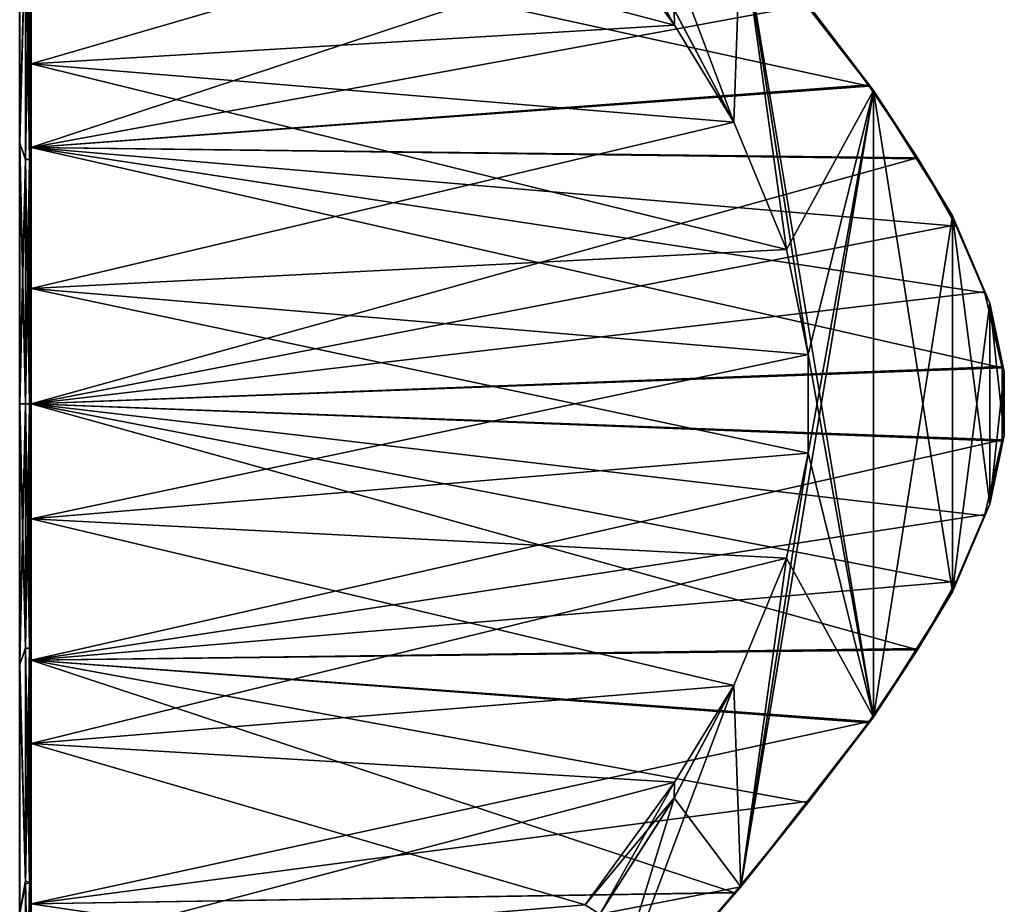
# Model space of a CAD drawing. Header units: millimetres. Extents: x -55 to 150, y -37 to 29.
# Tile 55 of 62: x 125 to 150, y -17 to 6. Entities that reach past the tile are written whole.
import ezdxf

# ---------------------------------------------------------------- set-up
doc = ezdxf.new("R2010")
doc.units = ezdxf.units.MM
doc.header["$LTSCALE"] = 81.481481
for name, color, linetype in [('338', 7, 'CONTINUOUS'), ('361', 7, 'CONTINUOUS'), ('362', 7, 'CONTINUOUS'), ('363', 7, 'CONTINUOUS'), ('364', 7, 'CONTINUOUS'), ('366', 7, 'CONTINUOUS'), ('367', 7, 'CONTINUOUS'), ('368', 7, 'CONTINUOUS'), ('369', 7, 'CONTINUOUS'), ('370', 7, 'CONTINUOUS'), ('371', 7, 'CONTINUOUS'), ('382', 7, 'CONTINUOUS'), ('383', 7, 'CONTINUOUS'), ('384', 7, 'CONTINUOUS')]:
    doc.layers.add(name, color=color, linetype=linetype)

msp = doc.modelspace()

# ---------------------------------------------------------------- linework, layer by layer
at = {"layer": '338', "color": 250, "linetype": 'Continuous', "true_color": 0x2f3335}
for points in [[(125, 9.362, 27.748), (125, 9.184, 29.613), (125, 2.853, 30.025), (125, 9.362, 27.748)], [(125, 2.853, -30.025), (125, 9.184, -29.613), (125, 9.362, -27.748), (125, 2.853, -30.025)], [(125, 9.184, 29.613), (125, 2.739, 31.707), (125, 2.853, 30.025), (125, 9.184, 29.613)], [(125, 2.739, -31.707), (125, 9.184, -29.613), (125, 2.853, -30.025), (125, 2.739, -31.707)], [(125, 2.739, 31.707), (125, -4, 32.416), (125, 2.853, 30.025), (125, 2.739, 31.707)], [(125, 2.853, 30.025), (125, -4, 32.416), (125, -4, 30.797), (125, 2.853, 30.025)], [(125, -4, -30.797), (125, 2.739, -31.707), (125, 2.853, -30.025), (125, -4, -30.797)], [(125, -4, -32.416), (125, 2.739, -31.707), (125, -4, -30.797), (125, -4, -32.416)], [(125, -4, 32.416), (125, -10.739, 31.707), (125, -4, 30.797), (125, -4, 32.416)], [(125, -4, 30.797), (125, -10.739, 31.707), (125, -10.853, 30.025), (125, -4, 30.797)], [(125, -4, -32.416), (125, -4, -30.797), (125, -10.853, -30.025), (125, -4, -32.416)], [(125, -10.739, -31.707), (125, -4, -32.416), (125, -10.853, -30.025), (125, -10.739, -31.707)], [(125, -10.739, 31.707), (125, -17.184, 29.613), (125, -10.853, 30.025), (125, -10.739, 31.707)], [(125, -17.184, -29.613), (125, -10.739, -31.707), (125, -10.853, -30.025), (125, -17.184, -29.613)], [(125, -10.853, 30.025), (125, -17.184, 29.613), (125, -17.362, 27.748), (125, -10.853, 30.025)], [(125, -17.362, -27.748), (125, -17.184, -29.613), (125, -10.853, -30.025), (125, -17.362, -27.748)]]:
    msp.add_3dface(points, dxfattribs=at)
at = {"layer": '361', "color": 250, "linetype": 'Continuous', "true_color": 0x2f3335}
for points in [[(124.697, 2.802, -32.001), (124.697, 9.307, -29.887), (124.848, 8.505, -30.189), (124.697, 2.802, -32.001)], [(124.697, 9.307, 29.887), (124.697, 2.802, 32.001), (124.848, 8.505, 30.189), (124.697, 9.307, 29.887)], [(125, 9.184, -29.613), (125, 2.739, -31.707), (124.959, 8.463, -30.087), (125, 9.184, -29.613)], [(125, 2.739, 31.707), (125, 9.184, 29.613), (124.959, 8.463, 30.087), (125, 2.739, 31.707)], [(124.697, 2.802, -32.001), (124.848, 8.505, -30.189), (124.848, 2.375, -32.048), (124.697, 2.802, -32.001)], [(124.697, 2.802, 32.001), (124.848, 2.375, 32.048), (124.848, 8.505, 30.189), (124.697, 2.802, 32.001)], [(124.959, 8.463, -30.087), (124.959, 2.353, -31.941), (124.848, 8.505, -30.189), (124.959, 8.463, -30.087)], [(124.848, 8.505, -30.189), (124.959, 2.353, -31.941), (124.848, 2.375, -32.048), (124.848, 8.505, -30.189)], [(124.848, 2.375, 32.048), (124.959, 8.463, 30.087), (124.848, 8.505, 30.189), (124.848, 2.375, 32.048)], [(124.959, 2.353, 31.941), (124.959, 8.463, 30.087), (124.848, 2.375, 32.048), (124.959, 2.353, 31.941)], [(124.959, 2.353, 31.941), (125, 2.739, 31.707), (124.959, 8.463, 30.087), (124.959, 2.353, 31.941)], [(124.959, 8.463, -30.087), (125, 2.739, -31.707), (124.959, 2.353, -31.941), (124.959, 8.463, -30.087)], [(124.697, 2.802, 32.001), (124.697, -4, 32.716), (124.848, 2.375, 32.048), (124.697, 2.802, 32.001)], [(124.697, -4, -32.716), (124.697, 2.802, -32.001), (124.848, -4, -32.676), (124.697, -4, -32.716)], [(124.697, 2.802, -32.001), (124.848, 2.375, -32.048), (124.848, -4, -32.676), (124.697, 2.802, -32.001)], [(124.959, -4, 32.566), (125, 2.739, 31.707), (124.959, 2.353, 31.941), (124.959, -4, 32.566)], [(125, 2.739, -31.707), (125, -4, -32.416), (124.959, 2.353, -31.941), (125, 2.739, -31.707)], [(125, -4, 32.416), (125, 2.739, 31.707), (124.959, -4, 32.566), (125, -4, 32.416)], [(124.697, -4, 32.716), (124.848, -4, 32.676), (124.848, 2.375, 32.048), (124.697, -4, 32.716)], [(124.959, 2.353, -31.941), (124.959, -4, -32.566), (124.848, 2.375, -32.048), (124.959, 2.353, -31.941)], [(124.848, 2.375, -32.048), (124.959, -4, -32.566), (124.848, -4, -32.676), (124.848, 2.375, -32.048)], [(124.848, -4, 32.676), (124.959, 2.353, 31.941), (124.848, 2.375, 32.048), (124.848, -4, 32.676)], [(124.959, -4, 32.566), (124.959, 2.353, 31.941), (124.848, -4, 32.676), (124.959, -4, 32.566)], [(124.959, 2.353, -31.941), (125, -4, -32.416), (124.959, -4, -32.566), (124.959, 2.353, -31.941)]]:
    msp.add_3dface(points, dxfattribs=at)
at = {"layer": '362', "color": 250, "linetype": 'Continuous', "true_color": 0x2f3335}
for points in [[(124.848, -4, 32.676), (124.697, -10.802, 32.001), (124.848, -10.375, 32.048), (124.848, -4, 32.676)], [(124.697, -4, -32.716), (124.848, -4, -32.676), (124.848, -10.375, -32.048), (124.697, -4, -32.716)], [(124.697, -4, 32.716), (124.697, -10.802, 32.001), (124.848, -4, 32.676), (124.697, -4, 32.716)], [(124.697, -10.802, -32.001), (124.697, -4, -32.716), (124.848, -10.375, -32.048), (124.697, -10.802, -32.001)], [(124.959, -10.353, 31.941), (124.959, -4, 32.566), (124.848, -10.375, 32.048), (124.959, -10.353, 31.941)], [(124.959, -4, 32.566), (124.848, -4, 32.676), (124.848, -10.375, 32.048), (124.959, -4, 32.566)], [(124.848, -4, -32.676), (124.959, -10.353, -31.941), (124.848, -10.375, -32.048), (124.848, -4, -32.676)], [(124.848, -4, -32.676), (124.959, -4, -32.566), (124.959, -10.353, -31.941), (124.848, -4, -32.676)], [(125, -4, -32.416), (125, -10.739, -31.707), (124.959, -4, -32.566), (125, -4, -32.416)], [(125, -10.739, 31.707), (125, -4, 32.416), (124.959, -10.353, 31.941), (125, -10.739, 31.707)], [(124.959, -4, -32.566), (125, -10.739, -31.707), (124.959, -10.353, -31.941), (124.959, -4, -32.566)], [(125, -4, 32.416), (124.959, -4, 32.566), (124.959, -10.353, 31.941), (125, -4, 32.416)], [(124.697, -10.802, -32.001), (124.848, -10.375, -32.048), (124.848, -16.505, -30.189), (124.697, -10.802, -32.001)], [(124.697, -10.802, 32.001), (124.848, -16.505, 30.189), (124.848, -10.375, 32.048), (124.697, -10.802, 32.001)], [(124.848, -16.505, 30.189), (124.959, -10.353, 31.941), (124.848, -10.375, 32.048), (124.848, -16.505, 30.189)], [(124.959, -16.463, 30.087), (124.959, -10.353, 31.941), (124.848, -16.505, 30.189), (124.959, -16.463, 30.087)], [(124.959, -10.353, -31.941), (124.959, -16.463, -30.087), (124.848, -10.375, -32.048), (124.959, -10.353, -31.941)], [(124.848, -10.375, -32.048), (124.959, -16.463, -30.087), (124.848, -16.505, -30.189), (124.848, -10.375, -32.048)], [(124.959, -10.353, -31.941), (125, -10.739, -31.707), (124.959, -16.463, -30.087), (124.959, -10.353, -31.941)], [(124.959, -16.463, 30.087), (125, -10.739, 31.707), (124.959, -10.353, 31.941), (124.959, -16.463, 30.087)], [(125, -10.739, -31.707), (125, -17.184, -29.613), (124.959, -16.463, -30.087), (125, -10.739, -31.707)], [(125, -17.184, 29.613), (125, -10.739, 31.707), (124.959, -16.463, 30.087), (125, -17.184, 29.613)], [(124.697, -10.802, 32.001), (124.697, -17.307, 29.887), (124.848, -16.505, 30.189), (124.697, -10.802, 32.001)], [(124.697, -17.307, -29.887), (124.697, -10.802, -32.001), (124.848, -16.505, -30.189), (124.697, -17.307, -29.887)], [(124.697, -17.307, 29.887), (124.848, -22.154, 27.169), (124.848, -16.505, 30.189), (124.697, -17.307, 29.887)], [(124.697, -17.307, -29.887), (124.848, -16.505, -30.189), (124.848, -22.154, -27.169), (124.697, -17.307, -29.887)], [(124.848, -22.154, 27.169), (124.959, -16.463, 30.087), (124.848, -16.505, 30.189), (124.848, -22.154, 27.169)], [(124.959, -22.093, 27.078), (124.959, -16.463, 30.087), (124.848, -22.154, 27.169), (124.959, -22.093, 27.078)], [(124.959, -16.463, -30.087), (124.959, -22.093, -27.078), (124.848, -16.505, -30.189), (124.959, -16.463, -30.087)], [(124.848, -16.505, -30.189), (124.959, -22.093, -27.078), (124.848, -22.154, -27.169), (124.848, -16.505, -30.189)], [(124.959, -16.463, -30.087), (125, -17.184, -29.613), (124.959, -22.093, -27.078), (124.959, -16.463, -30.087)], [(124.959, -22.093, 27.078), (125, -17.184, 29.613), (124.959, -16.463, 30.087), (124.959, -22.093, 27.078)]]:
    msp.add_3dface(points, dxfattribs=at)
at = {"layer": '363', "color": 250, "linetype": 'Continuous', "true_color": 0x2f3335}
for points in [[(124.703, 9.232, -27.477), (124.703, 2.786, -29.733), (124.851, 8.421, -27.898), (124.703, 9.232, -27.477)], [(124.703, 2.786, 29.733), (124.703, 9.232, 27.477), (124.851, 8.421, 27.898), (124.703, 2.786, 29.733)], [(125, 9.362, 27.748), (125, 2.853, 30.025), (124.96, 8.466, 27.998), (125, 9.362, 27.748)], [(125, 2.853, -30.025), (125, 9.362, -27.748), (124.96, 8.466, -27.998), (125, 2.853, -30.025)], [(124.851, 8.421, 27.898), (124.96, 8.466, 27.998), (124.96, 2.372, 29.978), (124.851, 8.421, 27.898)], [(124.851, 2.349, -29.871), (124.96, 2.372, -29.978), (124.96, 8.466, -27.998), (124.851, 2.349, -29.871)], [(124.851, 8.421, -27.898), (124.851, 2.349, -29.871), (124.96, 8.466, -27.998), (124.851, 8.421, -27.898)], [(124.96, 8.466, 27.998), (125, 2.853, 30.025), (124.96, 2.372, 29.978), (124.96, 8.466, 27.998)], [(124.96, 2.372, -29.978), (125, 2.853, -30.025), (124.96, 8.466, -27.998), (124.96, 2.372, -29.978)], [(124.851, 8.421, -27.898), (124.703, 2.786, -29.733), (124.851, 2.349, -29.871), (124.851, 8.421, -27.898)], [(124.851, 2.349, 29.871), (124.703, 2.786, 29.733), (124.851, 8.421, 27.898), (124.851, 2.349, 29.871)], [(124.851, 2.349, 29.871), (124.851, 8.421, 27.898), (124.96, 2.372, 29.978), (124.851, 2.349, 29.871)], [(125, 2.853, 30.025), (125, -4, 30.797), (124.96, 2.372, 29.978), (125, 2.853, 30.025)], [(125, -4, -30.797), (125, 2.853, -30.025), (124.96, -4, -30.648), (125, -4, -30.797)], [(124.96, -4, -30.648), (125, 2.853, -30.025), (124.96, 2.372, -29.978), (124.96, -4, -30.648)], [(124.703, 2.786, -29.733), (124.703, -4, -30.497), (124.851, 2.349, -29.871), (124.703, 2.786, -29.733)], [(124.851, -4, 30.538), (124.703, 2.786, 29.733), (124.851, 2.349, 29.871), (124.851, -4, 30.538)], [(124.703, -4, 30.497), (124.703, 2.786, 29.733), (124.851, -4, 30.538), (124.703, -4, 30.497)], [(124.851, 2.349, -29.871), (124.703, -4, -30.497), (124.851, -4, -30.538), (124.851, 2.349, -29.871)], [(124.851, 2.349, 29.871), (124.96, 2.372, 29.978), (124.96, -4, 30.648), (124.851, 2.349, 29.871)], [(124.851, -4, -30.538), (124.96, -4, -30.648), (124.96, 2.372, -29.978), (124.851, -4, -30.538)], [(124.851, 2.349, -29.871), (124.851, -4, -30.538), (124.96, 2.372, -29.978), (124.851, 2.349, -29.871)], [(124.851, -4, 30.538), (124.851, 2.349, 29.871), (124.96, -4, 30.648), (124.851, -4, 30.538)], [(124.96, 2.372, 29.978), (125, -4, 30.797), (124.96, -4, 30.648), (124.96, 2.372, 29.978)]]:
    msp.add_3dface(points, dxfattribs=at)
at = {"layer": '364', "color": 250, "linetype": 'Continuous', "true_color": 0x2f3335}
for points in [[(124.703, -4, 30.497), (124.851, -4, 30.538), (124.851, -10.349, 29.871), (124.703, -4, 30.497)], [(124.703, -10.786, 29.733), (124.703, -4, 30.497), (124.851, -10.349, 29.871), (124.703, -10.786, 29.733)], [(124.851, -4, -30.538), (124.703, -4, -30.497), (124.703, -10.786, -29.733), (124.851, -4, -30.538)], [(124.851, -4, -30.538), (124.703, -10.786, -29.733), (124.851, -10.349, -29.871), (124.851, -4, -30.538)], [(124.851, -4, 30.538), (124.96, -4, 30.648), (124.96, -10.372, 29.978), (124.851, -4, 30.538)], [(124.851, -10.349, 29.871), (124.851, -4, 30.538), (124.96, -10.372, 29.978), (124.851, -10.349, 29.871)], [(124.96, -4, -30.648), (124.851, -10.349, -29.871), (124.96, -10.372, -29.978), (124.96, -4, -30.648)], [(124.96, -4, -30.648), (124.851, -4, -30.538), (124.851, -10.349, -29.871), (124.96, -4, -30.648)], [(125, -10.853, -30.025), (125, -4, -30.797), (124.96, -10.372, -29.978), (125, -10.853, -30.025)], [(125, -4, -30.797), (124.96, -4, -30.648), (124.96, -10.372, -29.978), (125, -4, -30.797)], [(125, -4, 30.797), (125, -10.853, 30.025), (124.96, -4, 30.648), (125, -4, 30.797)], [(124.96, -4, 30.648), (125, -10.853, 30.025), (124.96, -10.372, 29.978), (124.96, -4, 30.648)], [(124.851, -10.349, -29.871), (124.703, -10.786, -29.733), (124.851, -16.421, -27.898), (124.851, -10.349, -29.871)], [(124.851, -16.421, 27.898), (124.703, -10.786, 29.733), (124.851, -10.349, 29.871), (124.851, -16.421, 27.898)], [(124.851, -10.349, -29.871), (124.851, -16.421, -27.898), (124.96, -10.372, -29.978), (124.851, -10.349, -29.871)], [(124.851, -16.421, 27.898), (124.851, -10.349, 29.871), (124.96, -16.466, 27.998), (124.851, -16.421, 27.898)], [(124.851, -10.349, 29.871), (124.96, -10.372, 29.978), (124.96, -16.466, 27.998), (124.851, -10.349, 29.871)], [(124.851, -16.421, -27.898), (124.96, -16.466, -27.998), (124.96, -10.372, -29.978), (124.851, -16.421, -27.898)], [(124.96, -10.372, 29.978), (125, -10.853, 30.025), (124.96, -16.466, 27.998), (124.96, -10.372, 29.978)], [(124.96, -16.466, -27.998), (125, -10.853, -30.025), (124.96, -10.372, -29.978), (124.96, -16.466, -27.998)], [(124.703, -10.786, -29.733), (124.703, -17.232, -27.477), (124.851, -16.421, -27.898), (124.703, -10.786, -29.733)], [(124.703, -17.232, 27.477), (124.703, -10.786, 29.733), (124.851, -16.421, 27.898), (124.703, -17.232, 27.477)], [(125, -10.853, 30.025), (125, -17.362, 27.748), (124.96, -16.466, 27.998), (125, -10.853, 30.025)], [(125, -17.362, -27.748), (125, -10.853, -30.025), (124.96, -16.466, -27.998), (125, -17.362, -27.748)], [(124.851, -16.421, -27.898), (124.703, -17.232, -27.477), (124.851, -21.95, -24.706), (124.851, -16.421, -27.898)], [(124.851, -21.95, 24.706), (124.703, -17.232, 27.477), (124.851, -16.421, 27.898), (124.851, -21.95, 24.706)], [(124.851, -21.95, 24.706), (124.851, -16.421, 27.898), (124.96, -22.015, 24.795), (124.851, -21.95, 24.706)], [(124.851, -16.421, 27.898), (124.96, -16.466, 27.998), (124.96, -22.015, 24.795), (124.851, -16.421, 27.898)], [(124.851, -16.421, -27.898), (124.851, -21.95, -24.706), (124.96, -16.466, -27.998), (124.851, -16.421, -27.898)], [(124.851, -21.95, -24.706), (124.96, -22.015, -24.795), (124.96, -16.466, -27.998), (124.851, -21.95, -24.706)], [(124.96, -16.466, 27.998), (125, -17.362, 27.748), (124.96, -22.015, 24.795), (124.96, -16.466, 27.998)], [(124.96, -22.015, -24.795), (125, -17.362, -27.748), (124.96, -16.466, -27.998), (124.96, -22.015, -24.795)]]:
    msp.add_3dface(points, dxfattribs=at)
at = {"layer": '366', "color": 250, "linetype": 'Continuous', "true_color": 0x2f3335}
for points in [[(125, 9.232, 27.477), (125, 2.786, 29.733), (125, 9.232, -27.477), (125, 9.232, 27.477)], [(125, 9.232, -27.477), (125, 2.786, 29.733), (125, 2.786, -29.733), (125, 9.232, -27.477)], [(125, 2.786, 29.733), (125, -4, 30.497), (125, 2.786, -29.733), (125, 2.786, 29.733)], [(125, 2.786, -29.733), (125, -4, 30.497), (125, -4, -30.497), (125, 2.786, -29.733)], [(125, -4, -30.497), (125, -4, 30.497), (125, -10.786, 29.733), (125, -4, -30.497)], [(125, -10.786, -29.733), (125, -4, -30.497), (125, -10.786, 29.733), (125, -10.786, -29.733)], [(125, -17.232, -27.477), (125, -10.786, -29.733), (125, -17.232, 27.477), (125, -17.232, -27.477)], [(125, -17.232, 27.477), (125, -10.786, -29.733), (125, -10.786, 29.733), (125, -17.232, 27.477)]]:
    msp.add_3dface(points, dxfattribs=at)
at = {"layer": '367', "color": 251, "linetype": 'Continuous', "true_color": 0x52585d}
for points in [[(143.299, 3.333, -26.151), (139.697, 12.919, -23.77), (141.74, 6.263, -25.211), (143.299, 3.333, -26.151)], [(143.476, 8.571, -26.25), (139.697, 12.919, -23.77), (143.299, 3.333, -26.151), (143.476, 8.571, -26.25)], [(141.743, 6.257, 25.213), (143.475, 8.572, 26.249), (143.299, 3.333, 26.151), (141.743, 6.257, 25.213)], [(143.299, 3.333, 26.151), (143.475, 8.572, 26.249), (144.663, 0.02, 26.873), (143.299, 3.333, 26.151)], [(143.476, 8.571, -26.25), (143.299, 3.333, -26.151), (144.663, 0.02, -26.873), (143.476, 8.571, -26.25)], [(143.475, 8.572, 26.249), (146.935, 4.158, 27.885), (144.663, 0.02, 26.873), (143.475, 8.572, 26.249)], [(146.936, 4.157, -27.885), (143.476, 8.571, -26.25), (146.935, -12.158, -27.885), (146.936, 4.157, -27.885)], [(146.935, -12.158, -27.885), (143.476, 8.571, -26.25), (145.23, -2.718, -27.146), (146.935, -12.158, -27.885)], [(145.23, -2.718, -27.146), (143.476, 8.571, -26.25), (144.663, 0.02, -26.873), (145.23, -2.718, -27.146)], [(146.936, -12.157, 27.885), (143.476, -16.571, 26.25), (146.935, 4.158, 27.885), (146.936, -12.157, 27.885)], [(146.935, 4.158, 27.885), (143.476, -16.571, 26.25), (145.23, -5.282, 27.146), (146.935, 4.158, 27.885)], [(144.663, 0.02, 26.873), (146.935, 4.158, 27.885), (145.23, -2.718, 27.146), (144.663, 0.02, 26.873)], [(145.23, -2.718, 27.146), (146.935, 4.158, 27.885), (145.23, -5.282, 27.146), (145.23, -2.718, 27.146)], [(148.987, 0.895, 28.614), (146.936, -12.157, 27.885), (146.935, 4.158, 27.885), (148.987, 0.895, 28.614)], [(148.987, -8.895, -28.614), (146.936, 4.157, -27.885), (146.935, -12.158, -27.885), (148.987, -8.895, -28.614)], [(148.987, 0.894, -28.614), (146.936, 4.157, -27.885), (148.987, -8.895, -28.614), (148.987, 0.894, -28.614)], [(148.987, -8.894, 28.614), (146.936, -12.157, 27.885), (148.987, 0.895, 28.614), (148.987, -8.894, 28.614)], [(149.958, -1.383, 28.902), (148.987, -8.894, 28.614), (148.987, 0.895, 28.614), (149.958, -1.383, 28.902)], [(149.958, -6.617, -28.902), (148.987, 0.894, -28.614), (148.987, -8.895, -28.614), (149.958, -6.617, -28.902)], [(149.958, -1.383, -28.902), (148.987, 0.894, -28.614), (149.958, -6.617, -28.902), (149.958, -1.383, -28.902)], [(149.958, -6.617, 28.902), (148.987, -8.894, 28.614), (149.958, -1.383, 28.902), (149.958, -6.617, 28.902)], [(150.338, -4.828, -29.005), (149.958, -1.383, -28.902), (149.958, -6.617, -28.902), (150.338, -4.828, -29.005)], [(150.338, -3.173, -29.005), (149.958, -1.383, -28.902), (150.338, -4.828, -29.005), (150.338, -3.173, -29.005)], [(150.338, -3.172, 29.005), (149.958, -6.617, 28.902), (149.958, -1.383, 28.902), (150.338, -3.172, 29.005)], [(145.23, -5.282, -27.146), (146.935, -12.158, -27.885), (145.23, -2.718, -27.146), (145.23, -5.282, -27.146)], [(150.338, -4.827, 29.005), (149.958, -6.617, 28.902), (150.338, -3.172, 29.005), (150.338, -4.827, 29.005)], [(145.23, -5.282, 27.146), (143.476, -16.571, 26.25), (144.663, -8.02, 26.873), (145.23, -5.282, 27.146)], [(144.663, -8.02, -26.873), (146.935, -12.158, -27.885), (145.23, -5.282, -27.146), (144.663, -8.02, -26.873)], [(143.299, -11.333, -26.151), (143.475, -16.572, -26.249), (144.663, -8.02, -26.873), (143.299, -11.333, -26.151)], [(144.663, -8.02, 26.873), (143.476, -16.571, 26.25), (143.299, -11.333, 26.151), (144.663, -8.02, 26.873)], [(143.475, -16.572, -26.249), (146.935, -12.158, -27.885), (144.663, -8.02, -26.873), (143.475, -16.572, -26.249)], [(143.476, -16.571, 26.25), (139.697, -20.919, 23.77), (143.299, -11.333, 26.151), (143.476, -16.571, 26.25)], [(143.299, -11.333, 26.151), (139.697, -20.919, 23.77), (141.74, -14.263, 25.211), (143.299, -11.333, 26.151)], [(141.743, -14.257, -25.213), (143.475, -16.572, -26.249), (143.299, -11.333, -26.151), (141.743, -14.257, -25.213)], [(141.74, -14.263, 25.211), (139.697, -20.919, 23.77), (139.807, -17.282, 23.854), (141.74, -14.263, 25.211)], [(139.803, -17.288, -23.851), (143.475, -16.572, -26.249), (141.743, -14.257, -25.213), (139.803, -17.288, -23.851)], [(139.696, -20.92, -23.769), (143.475, -16.572, -26.249), (139.803, -17.288, -23.851), (139.696, -20.92, -23.769)]]:
    msp.add_3dface(points, dxfattribs=at)
at = {"layer": '368', "color": 251, "linetype": 'Continuous', "true_color": 0x52585d}
for points in [[(141.748, 5.852, -25.295), (139.807, 9.282, -23.854), (139.428, 9.041, -23.785), (141.748, 5.852, -25.295)], [(141.74, 6.263, -25.211), (139.807, 9.282, -23.854), (141.748, 5.852, -25.295), (141.74, 6.263, -25.211)], [(143.299, 3.333, -26.151), (141.74, 6.263, -25.211), (141.748, 5.852, -25.295), (143.299, 3.333, -26.151)], [(141.743, -14.257, -25.213), (143.299, -11.333, -26.151), (141.748, -13.852, -25.295), (141.743, -14.257, -25.213)], [(139.428, -17.041, -23.785), (141.743, -14.257, -25.213), (141.748, -13.852, -25.295), (139.428, -17.041, -23.785)], [(139.803, -17.288, -23.851), (141.743, -14.257, -25.213), (139.428, -17.041, -23.785), (139.803, -17.288, -23.851)]]:
    msp.add_3dface(points, dxfattribs=at)
at = {"layer": '369', "color": 251, "linetype": 'Continuous', "true_color": 0x52585d}
for points in [[(139.428, 9.041, 23.785), (141.743, 6.257, 25.213), (141.748, 5.852, 25.295), (139.428, 9.041, 23.785)], [(141.743, 6.257, 25.213), (143.299, 3.333, 26.151), (141.748, 5.852, 25.295), (141.743, 6.257, 25.213)], [(143.299, -11.333, 26.151), (141.74, -14.263, 25.211), (141.748, -13.852, 25.295), (143.299, -11.333, 26.151)], [(141.748, -13.852, 25.295), (139.807, -17.282, 23.854), (139.428, -17.041, 23.785), (141.748, -13.852, 25.295)], [(141.74, -14.263, 25.211), (139.807, -17.282, 23.854), (141.748, -13.852, 25.295), (141.74, -14.263, 25.211)]]:
    msp.add_3dface(points, dxfattribs=at)
at = {"layer": '370', "color": 251, "linetype": 'Continuous', "true_color": 0x52585d}
for points in [[(143.476, 8.571, -26.25), (146.936, 4.157, -27.885), (145.255, 6.347, -27.593), (143.476, 8.571, -26.25)], [(145.255, 6.347, -27.593), (146.936, 4.157, -27.885), (146.823, 4.267, -28.244), (145.255, 6.347, -27.593)], [(146.823, 4.267, -28.244), (146.936, 4.157, -27.885), (148.098, 2.373, -28.696), (146.823, 4.267, -28.244)], [(146.936, 4.157, -27.885), (148.987, 0.894, -28.614), (148.098, 2.373, -28.696), (146.936, 4.157, -27.885)], [(148.098, 2.373, -28.696), (148.987, 0.894, -28.614), (149.087, 0.627, -29.002), (148.098, 2.373, -28.696)], [(148.987, 0.894, -28.614), (149.958, -1.383, -28.902), (149.087, 0.627, -29.002), (148.987, 0.894, -28.614)], [(149.087, 0.627, -29.002), (149.958, -1.383, -28.902), (149.83, -1.115, -29.208), (149.087, 0.627, -29.002)], [(149.83, -1.115, -29.208), (149.958, -1.383, -28.902), (150.284, -3.064, -29.323), (149.83, -1.115, -29.208)], [(149.958, -1.383, -28.902), (150.338, -3.173, -29.005), (150.284, -3.064, -29.323), (149.958, -1.383, -28.902)], [(150.284, -3.064, -29.323), (150.338, -4.828, -29.005), (150.28, -4.969, -29.322), (150.284, -3.064, -29.323)], [(150.338, -3.173, -29.005), (150.338, -4.828, -29.005), (150.284, -3.064, -29.323), (150.338, -3.173, -29.005)], [(150.338, -4.828, -29.005), (149.958, -6.617, -28.902), (150.28, -4.969, -29.322), (150.338, -4.828, -29.005)], [(150.28, -4.969, -29.322), (149.958, -6.617, -28.902), (149.819, -6.917, -29.205), (150.28, -4.969, -29.322)], [(149.958, -6.617, -28.902), (148.987, -8.895, -28.614), (149.819, -6.917, -29.205), (149.958, -6.617, -28.902)], [(149.819, -6.917, -29.205), (148.987, -8.895, -28.614), (149.072, -8.657, -28.998), (149.819, -6.917, -29.205)], [(149.072, -8.657, -28.998), (148.987, -8.895, -28.614), (148.078, -10.404, -28.69), (149.072, -8.657, -28.998)], [(148.987, -8.895, -28.614), (146.935, -12.158, -27.885), (148.078, -10.404, -28.69), (148.987, -8.895, -28.614)], [(148.078, -10.404, -28.69), (146.935, -12.158, -27.885), (146.798, -12.302, -28.234), (148.078, -10.404, -28.69)], [(146.935, -12.158, -27.885), (143.475, -16.572, -26.249), (146.798, -12.302, -28.234), (146.935, -12.158, -27.885)], [(146.798, -12.302, -28.234), (143.475, -16.572, -26.249), (145.225, -14.385, -27.58), (146.798, -12.302, -28.234)], [(145.225, -14.385, -27.58), (143.475, -16.572, -26.249), (143.317, -16.726, -26.636), (145.225, -14.385, -27.58)], [(143.475, -16.572, -26.249), (139.696, -20.92, -23.769), (143.317, -16.726, -26.636), (143.475, -16.572, -26.249)], [(143.317, -16.726, -26.636), (139.696, -20.92, -23.769), (141.026, -19.39, -25.262), (143.317, -16.726, -26.636)]]:
    msp.add_3dface(points, dxfattribs=at)
at = {"layer": '371', "color": 251, "linetype": 'Continuous', "true_color": 0x52585d}
for points in [[(146.798, 4.302, 28.234), (143.475, 8.572, 26.249), (145.225, 6.385, 27.58), (146.798, 4.302, 28.234)], [(146.935, 4.158, 27.885), (143.475, 8.572, 26.249), (146.798, 4.302, 28.234), (146.935, 4.158, 27.885)], [(148.078, 2.404, 28.69), (146.935, 4.158, 27.885), (146.798, 4.302, 28.234), (148.078, 2.404, 28.69)], [(148.987, 0.895, 28.614), (146.935, 4.158, 27.885), (148.078, 2.404, 28.69), (148.987, 0.895, 28.614)], [(149.072, 0.657, 28.998), (148.987, 0.895, 28.614), (148.078, 2.404, 28.69), (149.072, 0.657, 28.998)], [(149.819, -1.083, 29.205), (148.987, 0.895, 28.614), (149.072, 0.657, 28.998), (149.819, -1.083, 29.205)], [(149.958, -1.383, 28.902), (148.987, 0.895, 28.614), (149.819, -1.083, 29.205), (149.958, -1.383, 28.902)], [(150.28, -3.031, 29.322), (149.958, -1.383, 28.902), (149.819, -1.083, 29.205), (150.28, -3.031, 29.322)], [(150.338, -3.172, 29.005), (149.958, -1.383, 28.902), (150.28, -3.031, 29.322), (150.338, -3.172, 29.005)], [(150.284, -4.936, 29.323), (150.338, -3.172, 29.005), (150.28, -3.031, 29.322), (150.284, -4.936, 29.323)], [(150.338, -4.827, 29.005), (150.338, -3.172, 29.005), (150.284, -4.936, 29.323), (150.338, -4.827, 29.005)], [(149.958, -6.617, 28.902), (150.338, -4.827, 29.005), (150.284, -4.936, 29.323), (149.958, -6.617, 28.902)], [(149.83, -6.885, 29.208), (149.958, -6.617, 28.902), (150.284, -4.936, 29.323), (149.83, -6.885, 29.208)], [(148.987, -8.894, 28.614), (149.958, -6.617, 28.902), (149.087, -8.627, 29.002), (148.987, -8.894, 28.614)], [(149.087, -8.627, 29.002), (149.958, -6.617, 28.902), (149.83, -6.885, 29.208), (149.087, -8.627, 29.002)], [(148.098, -10.373, 28.696), (148.987, -8.894, 28.614), (149.087, -8.627, 29.002), (148.098, -10.373, 28.696)], [(146.936, -12.157, 27.885), (148.987, -8.894, 28.614), (148.098, -10.373, 28.696), (146.936, -12.157, 27.885)], [(146.823, -12.267, 28.243), (146.936, -12.157, 27.885), (148.098, -10.373, 28.696), (146.823, -12.267, 28.243)], [(143.476, -16.571, 26.25), (146.936, -12.157, 27.885), (145.255, -14.347, 27.593), (143.476, -16.571, 26.25)], [(145.255, -14.347, 27.593), (146.936, -12.157, 27.885), (146.823, -12.267, 28.243), (145.255, -14.347, 27.593)], [(143.318, -16.725, 26.637), (143.476, -16.571, 26.25), (145.255, -14.347, 27.593), (143.318, -16.725, 26.637)], [(139.697, -20.919, 23.77), (143.476, -16.571, 26.25), (141.026, -19.39, 25.262), (139.697, -20.919, 23.77)], [(141.026, -19.39, 25.262), (143.476, -16.571, 26.25), (143.318, -16.725, 26.637), (141.026, -19.39, 25.262)]]:
    msp.add_3dface(points, dxfattribs=at)
at = {"layer": '382', "color": 2, "linetype": 'Continuous'}
for points in [[(125, 9.017, -27.029), (146.823, 4.267, -28.244), (125, 2.676, -29.248), (125, 9.017, -27.029)], [(145.255, 6.347, -27.593), (146.823, 4.267, -28.244), (125, 9.017, -27.029), (145.255, 6.347, -27.593)], [(146.823, 4.267, -28.244), (148.098, 2.373, -28.696), (125, 2.676, -29.248), (146.823, 4.267, -28.244)], [(148.098, 2.373, -28.696), (149.087, 0.627, -29.002), (125, 2.676, -29.248), (148.098, 2.373, -28.696)], [(149.087, 0.627, -29.002), (149.83, -1.115, -29.208), (125, 2.676, -29.248), (149.087, 0.627, -29.002)], [(149.83, -1.115, -29.208), (150.284, -3.064, -29.323), (125, 2.676, -29.248), (149.83, -1.115, -29.208)], [(125, 2.676, -29.248), (150.284, -3.064, -29.323), (125, -4, -30), (125, 2.676, -29.248)], [(150.284, -3.064, -29.323), (150.28, -4.969, -29.322), (125, -4, -30), (150.284, -3.064, -29.323)], [(150.28, -4.969, -29.322), (149.819, -6.917, -29.205), (125, -4, -30), (150.28, -4.969, -29.322)], [(149.819, -6.917, -29.205), (149.072, -8.657, -28.998), (125, -4, -30), (149.819, -6.917, -29.205)], [(149.072, -8.657, -28.998), (148.078, -10.404, -28.69), (125, -4, -30), (149.072, -8.657, -28.998)], [(125, -4, -30), (148.078, -10.404, -28.69), (125, -10.676, -29.248), (125, -4, -30)], [(148.078, -10.404, -28.69), (146.798, -12.302, -28.234), (125, -10.676, -29.248), (148.078, -10.404, -28.69)], [(125, -10.676, -29.248), (143.317, -16.726, -26.636), (125, -17.017, -27.029), (125, -10.676, -29.248)], [(145.225, -14.385, -27.58), (143.317, -16.726, -26.636), (125, -10.676, -29.248), (145.225, -14.385, -27.58)], [(146.798, -12.302, -28.234), (145.225, -14.385, -27.58), (125, -10.676, -29.248), (146.798, -12.302, -28.234)], [(143.317, -16.726, -26.636), (141.026, -19.39, -25.262), (125, -17.017, -27.029), (143.317, -16.726, -26.636)], [(125, -17.017, -27.029), (141.026, -19.39, -25.262), (125, -22.705, -23.455), (125, -17.017, -27.029)]]:
    msp.add_3dface(points, dxfattribs=at)
at = {"layer": '383', "color": 2, "linetype": 'Continuous'}
for points in [[(125, 2.676, 29.248), (143.317, 8.726, 26.636), (125, 9.017, 27.029), (125, 2.676, 29.248)], [(145.225, 6.385, 27.58), (143.317, 8.726, 26.636), (125, 2.676, 29.248), (145.225, 6.385, 27.58)], [(146.798, 4.302, 28.234), (145.225, 6.385, 27.58), (125, 2.676, 29.248), (146.798, 4.302, 28.234)], [(148.078, 2.404, 28.69), (146.798, 4.302, 28.234), (125, 2.676, 29.248), (148.078, 2.404, 28.69)], [(125, -4, 30), (148.078, 2.404, 28.69), (125, 2.676, 29.248), (125, -4, 30)], [(149.072, 0.657, 28.998), (148.078, 2.404, 28.69), (125, -4, 30), (149.072, 0.657, 28.998)], [(149.819, -1.083, 29.205), (149.072, 0.657, 28.998), (125, -4, 30), (149.819, -1.083, 29.205)], [(150.28, -3.031, 29.322), (149.819, -1.083, 29.205), (125, -4, 30), (150.28, -3.031, 29.322)], [(150.284, -4.936, 29.323), (150.28, -3.031, 29.322), (125, -4, 30), (150.284, -4.936, 29.323)], [(125, -10.676, 29.248), (150.284, -4.936, 29.323), (125, -4, 30), (125, -10.676, 29.248)], [(149.83, -6.885, 29.208), (150.284, -4.936, 29.323), (125, -10.676, 29.248), (149.83, -6.885, 29.208)], [(149.087, -8.627, 29.002), (149.83, -6.885, 29.208), (125, -10.676, 29.248), (149.087, -8.627, 29.002)], [(148.098, -10.373, 28.696), (149.087, -8.627, 29.002), (125, -10.676, 29.248), (148.098, -10.373, 28.696)], [(146.823, -12.267, 28.243), (148.098, -10.373, 28.696), (125, -10.676, 29.248), (146.823, -12.267, 28.243)], [(125, -17.017, 27.029), (146.823, -12.267, 28.243), (125, -10.676, 29.248), (125, -17.017, 27.029)], [(145.255, -14.347, 27.593), (146.823, -12.267, 28.243), (125, -17.017, 27.029), (145.255, -14.347, 27.593)], [(143.318, -16.725, 26.637), (145.255, -14.347, 27.593), (125, -17.017, 27.029), (143.318, -16.725, 26.637)], [(141.026, -19.39, 25.262), (143.318, -16.725, 26.637), (125, -17.017, 27.029), (141.026, -19.39, 25.262)], [(125, -22.705, 23.455), (141.026, -19.39, 25.262), (125, -17.017, 27.029), (125, -22.705, 23.455)]]:
    msp.add_3dface(points, dxfattribs=at)
at = {"layer": '384', "color": 251, "linetype": 'Continuous', "true_color": 0x52585d}
for points in [[(139.428, 9.041, 23.785), (141.748, 5.852, 25.295), (125, 10.258, 22.928), (139.428, 9.041, 23.785)], [(125, 10.258, 22.928), (141.748, 5.852, 25.295), (125, 4.846, 25.51), (125, 10.258, 22.928)], [(125, 4.846, -25.51), (139.428, 9.041, -23.785), (125, 10.258, -22.928), (125, 4.846, -25.51)], [(141.748, 5.852, -25.295), (139.428, 9.041, -23.785), (125, 4.846, -25.51), (141.748, 5.852, -25.295)], [(143.299, 3.333, -26.151), (141.748, 5.852, -25.295), (125, 4.846, -25.51), (143.299, 3.333, -26.151)], [(141.748, 5.852, 25.295), (143.299, 3.333, 26.151), (125, 4.846, 25.51), (141.748, 5.852, 25.295)], [(125, -1.002, -26.833), (143.299, 3.333, -26.151), (125, 4.846, -25.51), (125, -1.002, -26.833)], [(143.299, 3.333, 26.151), (144.663, 0.02, 26.873), (125, 4.846, 25.51), (143.299, 3.333, 26.151)], [(125, 4.846, 25.51), (144.663, 0.02, 26.873), (125, -1.002, 26.833), (125, 4.846, 25.51)], [(144.663, 0.02, -26.873), (143.299, 3.333, -26.151), (125, -1.002, -26.833), (144.663, 0.02, -26.873)], [(145.23, -2.718, -27.146), (144.663, 0.02, -26.873), (125, -1.002, -26.833), (145.23, -2.718, -27.146)], [(144.663, 0.02, 26.873), (145.23, -2.718, 27.146), (125, -1.002, 26.833), (144.663, 0.02, 26.873)], [(125, -6.998, -26.833), (145.23, -2.718, -27.146), (125, -1.002, -26.833), (125, -6.998, -26.833)], [(145.23, -2.718, 27.146), (145.23, -5.282, 27.146), (125, -1.002, 26.833), (145.23, -2.718, 27.146)], [(125, -1.002, 26.833), (145.23, -5.282, 27.146), (125, -6.998, 26.833), (125, -1.002, 26.833)], [(145.23, -5.282, -27.146), (145.23, -2.718, -27.146), (125, -6.998, -26.833), (145.23, -5.282, -27.146)], [(144.663, -8.02, -26.873), (145.23, -5.282, -27.146), (125, -6.998, -26.833), (144.663, -8.02, -26.873)], [(145.23, -5.282, 27.146), (144.663, -8.02, 26.873), (125, -6.998, 26.833), (145.23, -5.282, 27.146)], [(125, -12.846, -25.51), (144.663, -8.02, -26.873), (125, -6.998, -26.833), (125, -12.846, -25.51)], [(144.663, -8.02, 26.873), (143.299, -11.333, 26.151), (125, -6.998, 26.833), (144.663, -8.02, 26.873)], [(125, -6.998, 26.833), (143.299, -11.333, 26.151), (125, -12.846, 25.51), (125, -6.998, 26.833)], [(143.299, -11.333, -26.151), (144.663, -8.02, -26.873), (125, -12.846, -25.51), (143.299, -11.333, -26.151)], [(143.299, -11.333, 26.151), (141.748, -13.852, 25.295), (125, -12.846, 25.51), (143.299, -11.333, 26.151)], [(141.748, -13.852, -25.295), (143.299, -11.333, -26.151), (125, -12.846, -25.51), (141.748, -13.852, -25.295)], [(125, -18.258, -22.928), (141.748, -13.852, -25.295), (125, -12.846, -25.51), (125, -18.258, -22.928)], [(125, -12.846, 25.51), (139.428, -17.041, 23.785), (125, -18.258, 22.928), (125, -12.846, 25.51)], [(141.748, -13.852, 25.295), (139.428, -17.041, 23.785), (125, -12.846, 25.51), (141.748, -13.852, 25.295)], [(139.428, -17.041, -23.785), (141.748, -13.852, -25.295), (125, -18.258, -22.928), (139.428, -17.041, -23.785)]]:
    msp.add_3dface(points, dxfattribs=at)

doc.saveas('drawing.dxf')
